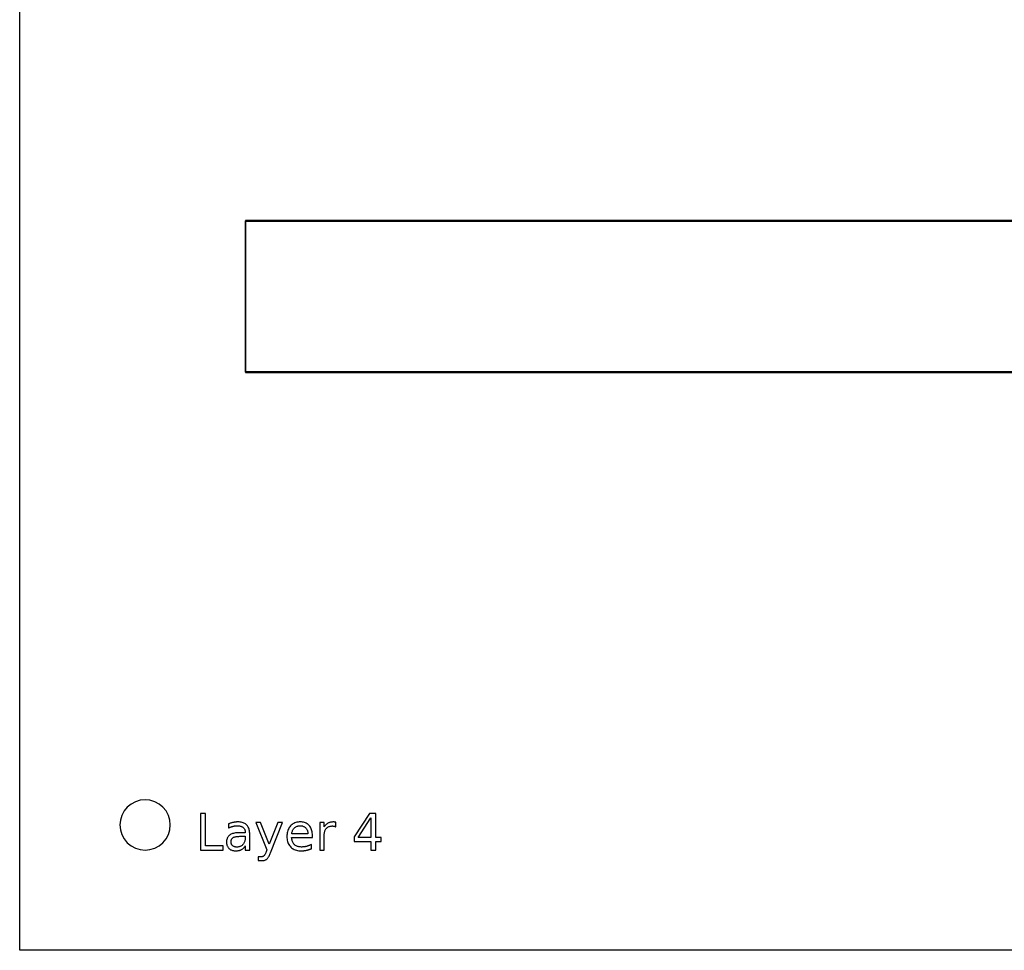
# Model space of a CAD drawing. Header units: metres. Extents: x -355 to 130, y -22 to 162.
# Tile 1 of 18: x -355 to -257, y -22 to 70. Entities that reach past the tile are written whole.
import ezdxf

# ---------------------------------------------------------------- set-up
doc = ezdxf.new("R2010")
doc.units = ezdxf.units.M

msp = doc.modelspace()

# ---------------------------------------------------------------- linework, layer by layer
for points in [[(130.052, -22.452), (-354.852, -22.452), (-354.852, 162.452), (130.052, 162.452), (130.052, -22.452)], [(-233.438, 50.05), (-332.39, 50.05), (-332.425, 50.035), (-332.435, 50.025), (-332.45, 49.99), (-332.45, 35.01), (-332.435, 34.975), (-332.425, 34.965), (-332.39, 34.95), (-233.438, 34.95)], [(-233.448, 35), (-332.39, 35), (-332.4, 35.01), (-332.4, 49.99), (-332.39, 50), (-233.448, 50)], [(-339.9, -10), (-339.948, -9.512), (-340.09, -9.043), (-340.321, -8.611), (-340.632, -8.232), (-341.011, -7.921), (-341.443, -7.69), (-341.912, -7.548), (-342.4, -7.5), (-342.888, -7.548), (-343.357, -7.69), (-343.789, -7.921), (-344.168, -8.232), (-344.479, -8.611), (-344.71, -9.043), (-344.852, -9.512), (-344.9, -10), (-344.852, -10.488), (-344.71, -10.957), (-344.479, -11.389), (-344.168, -11.768), (-343.789, -12.079), (-343.357, -12.31), (-342.888, -12.452), (-342.4, -12.5), (-341.912, -12.452), (-341.443, -12.31), (-341.011, -12.079), (-340.632, -11.768), (-340.321, -11.389), (-340.09, -10.957), (-339.948, -10.488), (-339.9, -10)], [(-336.909, -8.855), (-336.909, -12.5), (-334.641, -12.5), (-334.641, -12.085), (-336.416, -12.085), (-336.416, -8.855), (-336.909, -8.855)], [(-332.004, -10.94), (-332.007, -10.818), (-332.016, -10.703), (-332.031, -10.593), (-332.051, -10.491), (-332.077, -10.394), (-332.11, -10.304), (-332.148, -10.221), (-332.192, -10.143), (-332.242, -10.072), (-332.297, -10.008), (-332.359, -9.949), (-332.426, -9.897), (-332.5, -9.851), (-332.58, -9.811), (-332.665, -9.777), (-332.757, -9.749), (-332.855, -9.728), (-332.958, -9.712), (-333.068, -9.703), (-333.184, -9.7), (-333.228, -9.7), (-333.272, -9.702), (-333.317, -9.704), (-333.362, -9.708), (-333.407, -9.712), (-333.452, -9.717), (-333.497, -9.723), (-333.543, -9.73), (-333.589, -9.739), (-333.635, -9.748), (-333.682, -9.758), (-333.729, -9.768), (-333.776, -9.78), (-333.823, -9.793), (-333.871, -9.807), (-333.919, -9.821), (-333.967, -9.837), (-334.016, -9.854), (-334.064, -9.871), (-334.114, -9.89), (-334.114, -10.305), (-334.072, -10.284), (-334.031, -10.263), (-333.989, -10.243), (-333.947, -10.224), (-333.905, -10.207), (-333.862, -10.191), (-333.819, -10.176), (-333.775, -10.161), (-333.731, -10.149), (-333.687, -10.137), (-333.642, -10.126), (-333.597, -10.116), (-333.552, -10.108), (-333.507, -10.101), (-333.461, -10.095), (-333.416, -10.089), (-333.37, -10.086), (-333.323, -10.083), (-333.277, -10.081), (-333.23, -10.08), (-333.158, -10.082), (-333.089, -10.087), (-333.024, -10.096), (-332.961, -10.108), (-332.902, -10.123), (-332.847, -10.142), (-332.795, -10.164), (-332.745, -10.189), (-332.7, -10.218), (-332.657, -10.25), (-332.619, -10.285), (-332.584, -10.323), (-332.553, -10.364), (-332.527, -10.408), (-332.504, -10.455), (-332.486, -10.504), (-332.472, -10.556), (-332.462, -10.611), (-332.455, -10.669), (-332.453, -10.73), (-332.453, -10.774), (-333.084, -10.774), (-333.203, -10.777), (-333.317, -10.784), (-333.424, -10.795), (-333.525, -10.812), (-333.621, -10.833), (-333.71, -10.859), (-333.793, -10.889), (-333.87, -10.924), (-333.941, -10.964), (-334.006, -11.009), (-334.064, -11.058), (-334.117, -11.111), (-334.163, -11.17), (-334.203, -11.232), (-334.237, -11.3), (-334.265, -11.371), (-334.287, -11.448), (-334.302, -11.529), (-334.311, -11.614), (-334.314, -11.704), (-334.312, -11.781), (-334.304, -11.856), (-334.292, -11.927), (-334.275, -11.995), (-334.252, -12.059), (-334.225, -12.121), (-334.193, -12.179), (-334.156, -12.234), (-334.114, -12.286), (-334.067, -12.335), (-334.015, -12.38), (-333.96, -12.42), (-333.902, -12.455), (-333.841, -12.486), (-333.775, -12.512), (-333.707, -12.533), (-333.635, -12.55), (-333.56, -12.562), (-333.481, -12.569), (-333.399, -12.571), (-333.333, -12.57), (-333.27, -12.566), (-333.209, -12.56), (-333.149, -12.552), (-333.092, -12.541), (-333.037, -12.528), (-332.984, -12.513), (-332.933, -12.495), (-332.884, -12.475), (-332.837, -12.452), (-332.792, -12.427), (-332.748, -12.4), (-332.706, -12.369), (-332.665, -12.337), (-332.626, -12.301), (-332.589, -12.263), (-332.553, -12.223), (-332.518, -12.179), (-332.485, -12.134), (-332.453, -12.085), (-332.453, -12.5), (-332.004, -12.5), (-332.004, -10.94)], [(-329.942, -12.754), (-328.74, -9.766), (-329.216, -9.766), (-330.071, -11.904), (-330.925, -9.766), (-331.401, -9.766), (-330.296, -12.456), (-330.376, -12.661), (-330.401, -12.724), (-330.425, -12.782), (-330.449, -12.836), (-330.472, -12.884), (-330.495, -12.928), (-330.518, -12.967), (-330.54, -13.002), (-330.561, -13.031), (-330.583, -13.056), (-330.604, -13.076), (-330.625, -13.093), (-330.648, -13.108), (-330.672, -13.121), (-330.699, -13.132), (-330.727, -13.142), (-330.756, -13.15), (-330.787, -13.156), (-330.82, -13.161), (-330.855, -13.163), (-330.891, -13.164), (-331.155, -13.164), (-331.155, -13.54), (-330.796, -13.54), (-330.736, -13.538), (-330.68, -13.534), (-330.625, -13.526), (-330.573, -13.516), (-330.524, -13.503), (-330.477, -13.486), (-330.432, -13.467), (-330.39, -13.444), (-330.35, -13.419), (-330.313, -13.391), (-330.277, -13.358), (-330.24, -13.318), (-330.203, -13.271), (-330.167, -13.217), (-330.129, -13.157), (-330.092, -13.09), (-330.055, -13.016), (-330.017, -12.936), (-329.98, -12.848), (-329.942, -12.754)], [(-325.781, -11.02), (-325.784, -10.901), (-325.794, -10.786), (-325.81, -10.677), (-325.833, -10.573), (-325.862, -10.474), (-325.897, -10.38), (-325.939, -10.291), (-325.987, -10.208), (-326.041, -10.129), (-326.102, -10.055), (-326.169, -9.988), (-326.24, -9.928), (-326.316, -9.874), (-326.396, -9.828), (-326.481, -9.789), (-326.571, -9.757), (-326.665, -9.732), (-326.764, -9.714), (-326.867, -9.704), (-326.975, -9.7), (-327.096, -9.704), (-327.211, -9.716), (-327.322, -9.736), (-327.427, -9.763), (-327.527, -9.799), (-327.623, -9.842), (-327.713, -9.893), (-327.798, -9.952), (-327.878, -10.02), (-327.953, -10.095), (-328.022, -10.176), (-328.084, -10.263), (-328.138, -10.356), (-328.185, -10.454), (-328.225, -10.558), (-328.258, -10.667), (-328.283, -10.782), (-328.301, -10.902), (-328.312, -11.028), (-328.316, -11.159), (-328.312, -11.287), (-328.3, -11.409), (-328.281, -11.525), (-328.254, -11.636), (-328.22, -11.742), (-328.178, -11.843), (-328.128, -11.938), (-328.071, -12.027), (-328.006, -12.112), (-327.934, -12.191), (-327.854, -12.263), (-327.77, -12.328), (-327.68, -12.385), (-327.584, -12.434), (-327.483, -12.476), (-327.377, -12.51), (-327.265, -12.537), (-327.148, -12.556), (-327.025, -12.567), (-326.897, -12.571), (-326.845, -12.571), (-326.793, -12.569), (-326.741, -12.566), (-326.689, -12.562), (-326.638, -12.558), (-326.586, -12.552), (-326.535, -12.545), (-326.484, -12.537), (-326.433, -12.527), (-326.382, -12.517), (-326.331, -12.506), (-326.281, -12.494), (-326.231, -12.48), (-326.181, -12.466), (-326.131, -12.451), (-326.082, -12.435), (-326.032, -12.418), (-325.983, -12.4), (-325.934, -12.381), (-325.886, -12.361), (-325.886, -11.936), (-325.934, -11.961), (-325.982, -11.984), (-326.03, -12.007), (-326.078, -12.028), (-326.127, -12.047), (-326.175, -12.066), (-326.223, -12.083), (-326.272, -12.099), (-326.32, -12.113), (-326.369, -12.127), (-326.417, -12.139), (-326.467, -12.149), (-326.516, -12.159), (-326.566, -12.167), (-326.616, -12.174), (-326.666, -12.18), (-326.717, -12.184), (-326.767, -12.187), (-326.819, -12.189), (-326.87, -12.19), (-326.958, -12.187), (-327.041, -12.18), (-327.121, -12.168), (-327.196, -12.151), (-327.268, -12.129), (-327.336, -12.102), (-327.399, -12.071), (-327.459, -12.034), (-327.515, -11.993), (-327.567, -11.947), (-327.615, -11.896), (-327.658, -11.841), (-327.697, -11.781), (-327.732, -11.717), (-327.762, -11.649), (-327.788, -11.576), (-327.809, -11.498), (-327.826, -11.417), (-327.839, -11.33), (-327.847, -11.24), (-325.781, -11.24), (-325.781, -11.02)], [(-323.46, -10.185), (-323.462, -9.724), (-323.476, -9.722), (-323.489, -9.72), (-323.502, -9.717), (-323.515, -9.715), (-323.527, -9.713), (-323.539, -9.712), (-323.552, -9.71), (-323.563, -9.709), (-323.575, -9.707), (-323.586, -9.706), (-323.597, -9.705), (-323.608, -9.704), (-323.619, -9.703), (-323.63, -9.702), (-323.64, -9.702), (-323.65, -9.701), (-323.66, -9.701), (-323.67, -9.7), (-323.679, -9.7), (-323.689, -9.7), (-323.753, -9.701), (-323.815, -9.705), (-323.875, -9.711), (-323.933, -9.719), (-323.989, -9.73), (-324.044, -9.744), (-324.096, -9.759), (-324.146, -9.777), (-324.195, -9.798), (-324.241, -9.821), (-324.285, -9.846), (-324.328, -9.874), (-324.369, -9.905), (-324.409, -9.938), (-324.446, -9.974), (-324.483, -10.012), (-324.517, -10.053), (-324.55, -10.096), (-324.58, -10.142), (-324.61, -10.191), (-324.61, -9.766), (-325.061, -9.766), (-325.061, -12.5), (-324.61, -12.5), (-324.61, -11.059), (-324.608, -10.969), (-324.602, -10.882), (-324.591, -10.8), (-324.577, -10.723), (-324.559, -10.649), (-324.536, -10.58), (-324.51, -10.516), (-324.479, -10.455), (-324.445, -10.399), (-324.406, -10.348), (-324.363, -10.301), (-324.317, -10.258), (-324.268, -10.221), (-324.214, -10.189), (-324.158, -10.162), (-324.097, -10.14), (-324.033, -10.122), (-323.966, -10.11), (-323.895, -10.102), (-323.821, -10.1), (-323.799, -10.1), (-323.779, -10.101), (-323.758, -10.102), (-323.738, -10.103), (-323.718, -10.105), (-323.699, -10.108), (-323.68, -10.11), (-323.661, -10.113), (-323.643, -10.117), (-323.625, -10.121), (-323.607, -10.125), (-323.59, -10.13), (-323.572, -10.135), (-323.555, -10.141), (-323.539, -10.147), (-323.523, -10.154), (-323.506, -10.161), (-323.491, -10.169), (-323.475, -10.177), (-323.46, -10.185)], [(-320.11, -8.855), (-321.626, -11.165), (-321.626, -11.641), (-319.98, -11.641), (-319.98, -12.5), (-319.49, -12.5), (-319.49, -11.641), (-318.969, -11.641), (-318.969, -11.23), (-319.49, -11.23), (-319.49, -8.855), (-320.11, -8.855)], [(-319.98, -9.284), (-319.98, -11.23), (-321.226, -11.23), (-319.98, -9.284)], [(-326.23, -10.888), (-327.832, -10.891), (-327.823, -10.816), (-327.811, -10.744), (-327.794, -10.675), (-327.774, -10.61), (-327.75, -10.549), (-327.722, -10.491), (-327.69, -10.436), (-327.655, -10.385), (-327.615, -10.337), (-327.572, -10.293), (-327.525, -10.253), (-327.476, -10.216), (-327.423, -10.185), (-327.367, -10.157), (-327.309, -10.134), (-327.247, -10.114), (-327.182, -10.1), (-327.115, -10.089), (-327.044, -10.083), (-326.97, -10.08), (-326.905, -10.083), (-326.843, -10.089), (-326.783, -10.1), (-326.726, -10.116), (-326.671, -10.136), (-326.619, -10.16), (-326.569, -10.188), (-326.523, -10.221), (-326.478, -10.259), (-326.437, -10.301), (-326.398, -10.346), (-326.364, -10.395), (-326.333, -10.446), (-326.307, -10.5), (-326.284, -10.557), (-326.266, -10.618), (-326.251, -10.681), (-326.24, -10.747), (-326.233, -10.816), (-326.23, -10.888)], [(-332.9, -11.126), (-332.453, -11.126), (-332.453, -11.226), (-332.456, -11.312), (-332.462, -11.394), (-332.474, -11.474), (-332.49, -11.549), (-332.51, -11.621), (-332.535, -11.69), (-332.564, -11.755), (-332.598, -11.817), (-332.636, -11.875), (-332.679, -11.93), (-332.726, -11.98), (-332.775, -12.025), (-332.828, -12.065), (-332.884, -12.099), (-332.942, -12.128), (-333.004, -12.152), (-333.068, -12.171), (-333.135, -12.184), (-333.206, -12.192), (-333.279, -12.195), (-333.332, -12.193), (-333.383, -12.189), (-333.431, -12.182), (-333.477, -12.172), (-333.521, -12.16), (-333.563, -12.144), (-333.603, -12.126), (-333.64, -12.105), (-333.675, -12.081), (-333.707, -12.055), (-333.737, -12.026), (-333.764, -11.995), (-333.788, -11.961), (-333.808, -11.926), (-333.826, -11.889), (-333.84, -11.851), (-333.851, -11.81), (-333.859, -11.767), (-333.864, -11.722), (-333.865, -11.675), (-333.863, -11.617), (-333.857, -11.562), (-333.846, -11.51), (-333.832, -11.463), (-333.813, -11.418), (-333.789, -11.378), (-333.762, -11.34), (-333.731, -11.307), (-333.695, -11.277), (-333.655, -11.25), (-333.61, -11.226), (-333.558, -11.205), (-333.499, -11.187), (-333.433, -11.171), (-333.361, -11.157), (-333.282, -11.146), (-333.197, -11.137), (-333.105, -11.131), (-333.006, -11.127), (-332.9, -11.126)]]:
    msp.add_lwpolyline(points)

doc.saveas('drawing.dxf')
